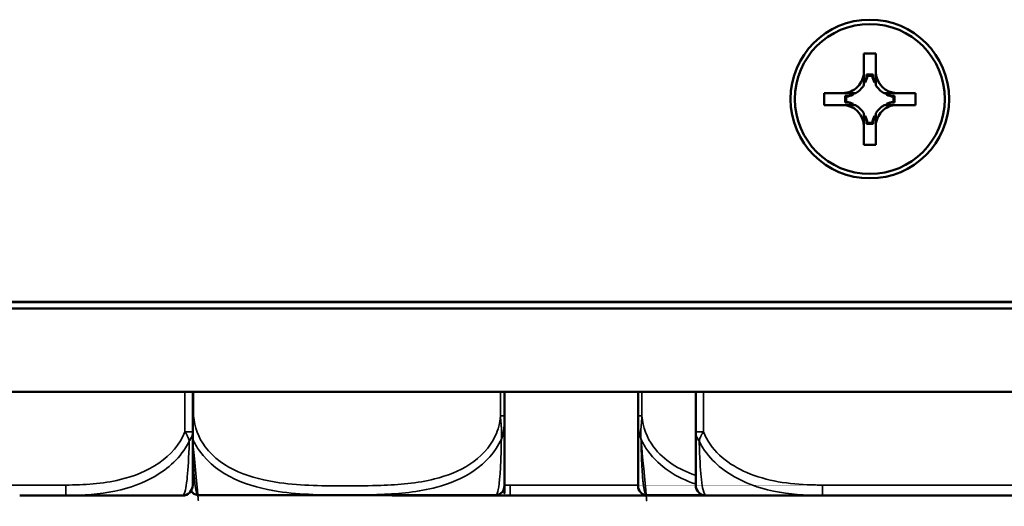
# Model space of a CAD drawing. Header units: inches. Extents: x 1.4 to 53.9, y 1.3 to 58.
# Tile 24 of 227: x 41.572 to 43.05, y 6.208 to 6.938. Entities that reach past the tile are written whole.
import ezdxf

# ---------------------------------------------------------------- set-up
doc = ezdxf.new("R2010")
doc.units = ezdxf.units.IN
doc.header["$MEASUREMENT"] = 0
doc.layers.add('Visible (ANSI)', color=7, linetype='Continuous', lineweight=50)
doc.layers.add('Visible Narrow (ANSI)', color=7, linetype='Continuous', lineweight=35)

msp = doc.modelspace()

# ---------------------------------------------------------------- linework, layer by layer
at = {"layer": 'Visible (ANSI)'}
for p, q in [((42.83870962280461, 6.860491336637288), (42.83870962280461, 6.887990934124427)), ((42.83870962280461, 6.887990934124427), (42.85670962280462, 6.887990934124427)), ((42.85670962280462, 6.887990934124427), (42.85670962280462, 6.860491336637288)), ((42.84085328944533, 6.844187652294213), (42.83870962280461, 6.844187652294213)), ((42.85280693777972, 6.856094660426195), (42.84261230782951, 6.856094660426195)), ((42.85145469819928, 6.854453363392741), (42.84396454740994, 6.854453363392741)), ((42.85670962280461, 6.844187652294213), (42.85456595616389, 6.844187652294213)), ((42.7792096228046, 6.810492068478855), (42.7792096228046, 6.828491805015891)), ((42.7792096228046, 6.82849180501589), (42.80670962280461, 6.82849180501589)), ((42.7792096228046, 6.82849180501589), (42.82266188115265, 6.828140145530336)), ((42.87275736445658, 6.828140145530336), (42.91620962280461, 6.828491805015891)), ((42.88870962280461, 6.82849180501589), (42.91620962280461, 6.828491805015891)), ((42.91620962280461, 6.82849180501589), (42.91620962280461, 6.810492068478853)), ((42.81085029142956, 6.824333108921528), (42.81085029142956, 6.814138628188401)), ((42.81239601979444, 6.82288529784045), (42.81239601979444, 6.815395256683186)), ((42.82661601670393, 6.828140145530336), (42.82266188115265, 6.828140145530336)), ((42.82266188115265, 6.828140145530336), (42.82266188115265, 6.825996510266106)), ((42.87275736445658, 6.828140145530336), (42.8688032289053, 6.828140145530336)), ((42.87275736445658, 6.825996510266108), (42.87275736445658, 6.828140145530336)), ((42.88302322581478, 6.815395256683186), (42.88302322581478, 6.82288529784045)), ((42.88456895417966, 6.814138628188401), (42.88456895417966, 6.824333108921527)), ((42.80670962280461, 6.810492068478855), (42.7792096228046, 6.810492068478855)), ((42.82266188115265, 6.81228404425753), (42.82266188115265, 6.810259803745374)), ((42.87275736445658, 6.810259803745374), (42.87275736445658, 6.81228404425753)), ((42.91620962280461, 6.810492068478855), (42.88870962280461, 6.810492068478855)), ((42.83870962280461, 6.794092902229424), (42.84085328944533, 6.794092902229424)), ((42.85456595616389, 6.794092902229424), (42.85670962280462, 6.794092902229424)), ((42.83870962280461, 6.750992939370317), (42.83870962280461, 6.778492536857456)), ((42.84261230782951, 6.782377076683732), (42.85280693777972, 6.782377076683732)), ((42.84396454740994, 6.783827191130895), (42.85145469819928, 6.783827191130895)), ((42.85670962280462, 6.778492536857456), (42.85670962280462, 6.750992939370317)), ((42.85670962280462, 6.750992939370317), (42.83870962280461, 6.750992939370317)), ((18.42048631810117, 6.505051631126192), (50.49093292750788, 6.50505163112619)), ((50.19270962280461, 6.515149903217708), (18.71870962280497, 6.51514990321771)), ((50.19270962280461, 6.514598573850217), (18.71870962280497, 6.514598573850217)), ((50.49093292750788, 6.380051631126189), (18.42048631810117, 6.380051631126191)), ((41.83135273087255, 6.320378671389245), (41.83135273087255, 6.380051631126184)), ((42.29917048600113, 6.344065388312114), (42.29917048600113, 6.380051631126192)), ((42.49972850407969, 6.380051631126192), (42.49972850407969, 6.344065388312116)), ((42.58632215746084, 6.380051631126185), (42.58632215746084, 6.320378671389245)), ((41.57158469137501, 6.224539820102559), (41.64079991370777, 6.224539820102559)), ((41.64079991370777, 6.224539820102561), (41.81560469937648, 6.224539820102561)), ((41.84323154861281, 6.225035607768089), (42.28266744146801, 6.22503560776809)), ((42.13318715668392, 6.224539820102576), (42.30799194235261, 6.224539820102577)), ((42.30799194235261, 6.224539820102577), (42.37720716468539, 6.224539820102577)), ((42.5162315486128, 6.22503560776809), (42.59814978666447, 6.22503560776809)), ((42.54270165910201, 6.224539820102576), (42.6020701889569, 6.224539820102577)), ((42.60207018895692, 6.224539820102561), (42.77687497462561, 6.224539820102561)), ((42.77687497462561, 6.224539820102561), (42.8460901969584, 6.224539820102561)), ((43.011584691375, 6.224539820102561), (43.08079991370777, 6.224539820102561))]:
    msp.add_line(p, q, dxfattribs=at)
for centre, radius, start, end in [((41.81560469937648, 6.240287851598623), 0.0157480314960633, 270, 0), ((42.28539095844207, 6.23901787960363), 0.0137795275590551, 276.4535429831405, 359.9999982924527), ((42.51350803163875, 6.23901787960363), 0.0137795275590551, 180.0000017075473, 263.5464570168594), ((42.6020701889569, 6.240287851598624), 0.0157480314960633, 180, 270), ((41.84050803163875, 6.23901787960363), 0.0137795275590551, 211.9731047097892, 263.5464570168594), ((41.85289831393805, 6.348555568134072), 0.1240157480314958, 263.5464570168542, 264.1279897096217), ((41.84323154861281, 6.254563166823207), 0.0295275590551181, 264.1279897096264, 270), ((42.13318715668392, 6.240287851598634), 0.015748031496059, 255.58487621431, 270.0000000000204), ((42.28266744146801, 6.254563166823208), 0.0295275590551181, 269.9999999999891, 275.8720102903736), ((42.27300067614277, 6.348555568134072), 0.1240157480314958, 275.8720102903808, 276.4535429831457), ((42.52589831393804, 6.348555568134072), 0.1240157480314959, 263.5464570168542, 264.1279897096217), ((42.51623154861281, 6.254563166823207), 0.0295275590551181, 264.1279897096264, 270)]:
    msp.add_arc(centre, radius, start, end, dxfattribs=at)
for major_axis, ratio in [((0.118999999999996, 0), 0.999985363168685), ((0.1125, 1e-16), 0.9999853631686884)]:
    msp.add_ellipse((42.84770962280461, 6.819491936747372), major_axis=major_axis, ratio=ratio, dxfattribs=at)
for centre, major_axis, ratio, start_param, end_param in [((42.80670962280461, 6.860491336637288), (0.032, 0), 0.9999853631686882, 4.712388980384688, 6.283185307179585), ((42.88870962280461, 6.860491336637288), (-0.032, 0), 0.9999853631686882, 0, 1.570796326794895), ((42.80670962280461, 6.855490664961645), (0, 0.0365116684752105), 0.9834554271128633, 4.397645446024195, 4.728932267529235), ((42.80670962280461, 6.860139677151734), (0.0376863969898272, 1.81e-14), 0.9999853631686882, 5.846112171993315, 6.131719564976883), ((42.88870962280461, 6.860139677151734), (-0.0376863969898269, -9.86e-14), 0.9999853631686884, 0.1514657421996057, 0.4370731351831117), ((42.88870962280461, 6.855490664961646), (0, -0.0365116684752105), 0.9834554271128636, 4.695845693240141, 5.027132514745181), ((42.80670962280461, 6.860139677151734), (-0.037686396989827, 3.75e-14), 0.9999853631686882, 2.127289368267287, 2.585099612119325), ((42.88870962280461, 6.860139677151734), (-0.037686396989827, 3.36e-14), 0.9999853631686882, 0.5564930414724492, 1.014303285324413), ((42.81144944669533, 6.860230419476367), (0.0337012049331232, -0.0134268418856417), 0.9881993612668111, 5.070915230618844, 5.402202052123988), ((42.81144944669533, 6.778231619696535), (-0.033701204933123, 0.013426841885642), 0.9881993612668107, 4.772714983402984, 5.10400180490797), ((42.80670962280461, 6.860139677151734), (-0.0376863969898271, -5.55e-14), 0.9999853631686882, 1.722262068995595, 2.007869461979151), ((42.80670962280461, 6.778140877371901), (0.0376863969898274, -4.74e-14), 0.9999853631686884, 1.13372319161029, 1.41933058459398), ((42.88870962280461, 6.860139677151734), (-0.0376863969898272, 1.83e-14), 0.9999853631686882, 1.133723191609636, 1.419330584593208), ((42.88396979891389, 6.860230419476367), (0.0337012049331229, 0.0134268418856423), 0.9881993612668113, 4.022575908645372, 4.353862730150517), ((42.88870962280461, 6.778140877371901), (0.0376863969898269, 1.3e-15), 0.9999853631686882, 1.722262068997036, 2.007869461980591), ((42.88396979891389, 6.778231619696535), (-0.0337012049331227, -0.0134268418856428), 0.9881993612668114, 4.320776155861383, 4.652062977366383), ((42.80670962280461, 6.778492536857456), (0.032, 0), 0.9999853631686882, 0, 1.570796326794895), ((42.80670962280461, 6.778140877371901), (0.037686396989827, -3.36e-14), 0.9999853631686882, 0.5564930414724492, 1.014303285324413), ((42.88870962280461, 6.778492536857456), (-0.032, 0), 0.9999853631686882, 4.712388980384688, 6.283185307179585), ((42.88870962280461, 6.778140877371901), (0.037686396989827, -3.75e-14), 0.9999853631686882, 2.127289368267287, 2.585099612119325), ((42.80670962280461, 6.778140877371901), (0.0376863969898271, 2.03e-14), 0.9999853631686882, 0.1514657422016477, 0.4370731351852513), ((42.80670962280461, 6.782971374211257), (0, 0.0359254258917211), 0.999503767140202, 4.695845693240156, 5.027132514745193), ((42.88870962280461, 6.778140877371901), (-0.0376863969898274, 1.83e-14), 0.9999853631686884, 5.84611217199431, 6.131719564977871), ((42.88870962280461, 6.782971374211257), (0, -0.0359254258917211), 0.999503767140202, 4.397645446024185, 4.728932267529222)]:
    msp.add_ellipse(centre, major_axis=major_axis, ratio=ratio, start_param=start_param, end_param=end_param, dxfattribs=at)
for points in [[(42.83870962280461, 6.840233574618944), (42.83870962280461, 6.85135045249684), (42.83870962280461, 6.860491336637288)], [(42.85670962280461, 6.860491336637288), (42.85670962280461, 6.85135045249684), (42.85670962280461, 6.840233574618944)], [(42.80670962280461, 6.828491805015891), (42.81585064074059, 6.828491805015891), (42.82661601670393, 6.828140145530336)], [(42.86880322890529, 6.828140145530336), (42.87956860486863, 6.828491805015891), (42.88870962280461, 6.828491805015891)], [(42.82661601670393, 6.8101404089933), (42.81585064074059, 6.810492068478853), (42.80670962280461, 6.810492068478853)], [(42.88870962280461, 6.810492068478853), (42.87956860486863, 6.810492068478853), (42.86880322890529, 6.8101404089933)], [(42.83870962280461, 6.778492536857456), (42.83870962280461, 6.787633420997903), (42.83870962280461, 6.79804697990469)], [(42.85670962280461, 6.79804697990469), (42.85670962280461, 6.787633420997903), (42.85670962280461, 6.778492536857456)]]:
    msp.add_rational_spline(points, [1, 1.043479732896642, 1], degree=2, dxfattribs=at)
for points in [[(42.84261230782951, 6.856094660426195), (42.84328842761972, 6.85528918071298), (42.84396454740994, 6.854453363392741)], [(42.85280693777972, 6.856094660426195), (42.85213081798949, 6.85528918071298), (42.85145469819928, 6.854453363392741)], [(42.81085029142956, 6.824333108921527), (42.81160887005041, 6.823610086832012), (42.81239601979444, 6.82288529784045)], [(42.81085029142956, 6.814138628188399), (42.81160887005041, 6.814767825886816), (42.81239601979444, 6.815395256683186)], [(42.88456895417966, 6.824333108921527), (42.88381037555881, 6.823610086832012), (42.88302322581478, 6.82288529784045)], [(42.88456895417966, 6.814138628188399), (42.88381037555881, 6.814767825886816), (42.88302322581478, 6.815395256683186)], [(42.84261230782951, 6.782377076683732), (42.84328842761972, 6.783088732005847), (42.84396454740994, 6.783827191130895)], [(42.85280693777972, 6.782377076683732), (42.85213081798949, 6.783088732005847), (42.85145469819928, 6.783827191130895)]]:
    msp.add_open_spline(points, degree=2, dxfattribs=at)
for points, knots in [([(42.29917048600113, 6.23901787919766), (42.29917048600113, 6.239017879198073), (42.29917048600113, 6.239234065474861), (42.29917048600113, 6.243829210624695), (42.29917048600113, 6.249555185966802), (42.29917048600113, 6.263720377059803), (42.29917048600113, 6.29779201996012), (42.29917048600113, 6.311212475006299), (42.29917048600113, 6.327436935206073), (42.29917048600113, 6.344065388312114)], [1.031540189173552, 1.031540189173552, 1.031540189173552, 1.031540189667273, 1.28942523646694, 1.28942523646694, 1.28942523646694, 1.610773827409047, 1.610773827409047, 1.610773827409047, 1.737349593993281, 1.737349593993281, 1.737349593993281, 1.737349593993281]), ([(42.49972850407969, 6.344065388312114), (42.49972850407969, 6.33368138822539), (42.49972850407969, 6.323301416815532), (42.49972850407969, 6.313896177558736), (42.49972850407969, 6.296552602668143), (42.49972850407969, 6.282142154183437), (42.49972850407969, 6.271581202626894), (42.49972850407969, 6.26102025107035), (42.4997285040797, 6.254107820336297), (42.4997285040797, 6.24948392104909), (42.4997285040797, 6.242939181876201), (42.4997285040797, 6.24081951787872), (42.4997285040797, 6.239816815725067), (42.4997285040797, 6.239190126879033), (42.4997285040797, 6.23901787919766), (42.4997285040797, 6.23901787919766)], [0.325730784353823, 0.325730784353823, 0.325730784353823, 0.325730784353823, 0.404773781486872, 0.404773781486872, 0.404773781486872, 0.5505317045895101, 0.5505317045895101, 0.5505317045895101, 0.6962896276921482, 0.6962896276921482, 0.6962896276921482, 0.9025976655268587, 0.9025976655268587, 0.9025976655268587, 1.031540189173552, 1.031540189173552, 1.031540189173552, 1.031540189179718]), ([(41.83135273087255, 6.240287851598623), (41.83135273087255, 6.240287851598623), (41.83135273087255, 6.240319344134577), (41.83135273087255, 6.240388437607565), (41.83135273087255, 6.241026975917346), (41.83135273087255, 6.244766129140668), (41.83135273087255, 6.256832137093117), (41.83135273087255, 6.267363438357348), (41.83135273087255, 6.285296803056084), (41.83135273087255, 6.310884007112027), (41.83135273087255, 6.313955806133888), (41.83135273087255, 6.317116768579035), (41.83135273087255, 6.320378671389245)], [0, 0, 0, 0, 0.0272470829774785, 0.0272470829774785, 0.0272470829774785, 0.2790553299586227, 0.2790553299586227, 0.2790553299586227, 0.4988354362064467, 0.4988354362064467, 0.4988354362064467, 0.5252205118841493, 0.5252205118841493, 0.5252205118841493, 0.5252205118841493]), ([(42.58632215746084, 6.320378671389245), (42.58632215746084, 6.281091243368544), (42.58632215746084, 6.258219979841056), (42.58632215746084, 6.248469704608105), (42.58632215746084, 6.242105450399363), (42.58632215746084, 6.240287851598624), (42.58632215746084, 6.240287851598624)], [-0.5252205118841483, -0.5252205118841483, -0.5252205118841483, -0.5252205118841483, -0.2074300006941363, -0.2074300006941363, -0.2074300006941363, 0, 0, 0, 0]), ([(42.37720716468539, 6.224539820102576), (42.37764363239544, 6.224539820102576), (42.37808012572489, 6.224539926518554), (42.39458410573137, 6.224547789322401), (42.41064701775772, 6.224682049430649), (42.43360121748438, 6.2248033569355), (42.44030003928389, 6.224831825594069), (42.44947605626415, 6.224853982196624), (42.45194706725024, 6.22485832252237), (42.4560260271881, 6.224862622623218), (42.45763356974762, 6.224863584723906), (42.46076343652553, 6.22486401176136), (42.46228560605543, 6.224863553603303), (42.46585640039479, 6.224860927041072), (42.46790477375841, 6.224858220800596), (42.47408226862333, 6.224846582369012), (42.47820972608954, 6.224834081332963), (42.4879414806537, 6.224795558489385), (42.49354139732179, 6.224766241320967), (42.51330615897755, 6.224652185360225), (42.52734856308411, 6.224546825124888), (42.54182869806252, 6.224539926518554), (42.54226519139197, 6.224539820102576), (42.54270165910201, 6.224539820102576)], [-0.4161139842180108, -0.4161139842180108, -0.4161139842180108, -0.4161139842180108, -0.4127690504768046, -0.4127690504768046, -0.2896446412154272, -0.2896446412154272, -0.2388934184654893, -0.2388934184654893, -0.2201881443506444, -0.2201881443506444, -0.208020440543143, -0.208020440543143, -0.1964990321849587, -0.1964990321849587, -0.1809938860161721, -0.1809938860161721, -0.1497410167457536, -0.1497410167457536, -0.1073161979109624, -0.1073161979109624, 0, 0, 0.0033356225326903, 0.0033356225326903, 0.0033356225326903, 0.0033356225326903]), ([(42.8460901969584, 6.224539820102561), (42.84652666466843, 6.224539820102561), (42.84696315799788, 6.22453992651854), (42.86346713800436, 6.224547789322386), (42.8795300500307, 6.224682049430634), (42.90248424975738, 6.224803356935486), (42.90918307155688, 6.224831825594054), (42.91835908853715, 6.224853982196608), (42.92083009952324, 6.224858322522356), (42.92490905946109, 6.224862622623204), (42.92651660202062, 6.224863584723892), (42.92964646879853, 6.224864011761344), (42.93116863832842, 6.224863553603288), (42.93473943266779, 6.224860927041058), (42.93678780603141, 6.224858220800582), (42.94296530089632, 6.224846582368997), (42.94709275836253, 6.224834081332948), (42.95682451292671, 6.22479555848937), (42.96242442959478, 6.224766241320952), (42.98218919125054, 6.224652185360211), (42.9962315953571, 6.224546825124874), (43.01071173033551, 6.22453992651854), (43.01114822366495, 6.224539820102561), (43.011584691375, 6.224539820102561)], [-0.4161139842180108, -0.4161139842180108, -0.4161139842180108, -0.4161139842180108, -0.4127690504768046, -0.4127690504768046, -0.2896446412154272, -0.2896446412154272, -0.2388934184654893, -0.2388934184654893, -0.2201881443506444, -0.2201881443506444, -0.208020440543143, -0.208020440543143, -0.1964990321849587, -0.1964990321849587, -0.1809938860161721, -0.1809938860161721, -0.1497410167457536, -0.1497410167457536, -0.1073161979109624, -0.1073161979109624, 0, 0, 0.0033356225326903, 0.0033356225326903, 0.0033356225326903, 0.0033356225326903])]:
    msp.add_open_spline(points, degree=3, knots=knots, dxfattribs=at)
at = {"layer": 'Visible Narrow (ANSI)'}
for p, q in [((41.81954170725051, 6.380051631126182), (41.81954170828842, 6.320378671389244)), ((41.83263401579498, 6.344065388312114), (41.83263401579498, 6.380051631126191)), ((42.2932649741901, 6.380051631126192), (42.29326497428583, 6.344065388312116)), ((42.50563401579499, 6.344065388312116), (42.50563401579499, 6.380051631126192)), ((42.59813318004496, 6.320378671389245), (42.59813318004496, 6.380051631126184)), ((41.83135273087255, 6.344065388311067), (41.83263401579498, 6.344065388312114)), ((42.29326497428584, 6.344065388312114), (42.29917048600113, 6.344065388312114)), ((42.49972850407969, 6.344065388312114), (42.50563401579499, 6.344065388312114)), ((41.64079991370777, 6.240287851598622), (41.33687497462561, 6.240287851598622)), ((41.64079991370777, 6.240287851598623), (41.64079991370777, 6.224539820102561)), ((42.30799194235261, 6.240287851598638), (42.30799194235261, 6.224539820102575)), ((42.4997285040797, 6.240287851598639), (42.30799194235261, 6.240287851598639)), ((42.77687497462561, 6.240287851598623), (42.77687497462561, 6.224539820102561)), ((43.08079991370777, 6.240287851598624), (42.77687497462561, 6.240287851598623)), ((41.84021068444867, 6.225190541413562), (42.28568830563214, 6.225190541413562)), ((42.51321068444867, 6.225190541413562), (42.59759004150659, 6.225190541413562))]:
    msp.add_line(p, q, dxfattribs=at)
for centre, major_axis, start_param, end_param in [((41.81954170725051, 6.320378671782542), (0.0118110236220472, -3.932957e-10), 4.684663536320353, 6.227819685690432), ((42.59813318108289, 6.320378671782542), (-0.0118110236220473, -3.932958e-10), 6.166151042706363, 7.853981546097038)]:
    msp.add_ellipse(centre, major_axis=major_axis, ratio=1e-05, start_param=start_param, end_param=end_param, dxfattribs=at)
for points, knots in [([(41.83135273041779, 6.327541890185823), (41.83139341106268, 6.328076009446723), (41.83143580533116, 6.328608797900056), (41.83157506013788, 6.330304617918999), (41.83167668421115, 6.331462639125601), (41.83194294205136, 6.334456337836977), (41.83210876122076, 6.336281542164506), (41.83241520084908, 6.340098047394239), (41.83255037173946, 6.342086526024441), (41.83263401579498, 6.344065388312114)], [0.0435349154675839, 0.0435349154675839, 0.0435349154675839, 0.0435349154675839, 0.0474034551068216, 0.0474034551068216, 0.0558782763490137, 0.0558782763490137, 0.0694379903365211, 0.0694379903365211, 0.0844807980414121, 0.0844807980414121, 0.0844807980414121, 0.0844807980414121]), ([(42.29326497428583, 6.344065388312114), (42.29267645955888, 6.333681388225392), (42.28996053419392, 6.323301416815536), (42.28555679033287, 6.313896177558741), (42.27743613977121, 6.296552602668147), (42.26353151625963, 6.28214215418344), (42.24739198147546, 6.271581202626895), (42.23125244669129, 6.261020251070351), (42.21305053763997, 6.254107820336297), (42.19442653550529, 6.24948392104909), (42.16806583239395, 6.242939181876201), (42.14077351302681, 6.24081951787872), (42.11370886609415, 6.239816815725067), (42.09679346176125, 6.239190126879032), (42.07987108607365, 6.23901787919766), (42.06294949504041, 6.23901787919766), (42.02910631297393, 6.23901787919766), (41.99525030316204, 6.239234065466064), (41.96154107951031, 6.243829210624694), (41.91953627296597, 6.249555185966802), (41.87561785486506, 6.263720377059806), (41.85005423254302, 6.297792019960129), (41.83998499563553, 6.311212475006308), (41.83357643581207, 6.327436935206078), (41.83263401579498, 6.344065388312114)], [0.3257307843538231, 0.3257307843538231, 0.3257307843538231, 0.3257307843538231, 0.4047737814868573, 0.4047737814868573, 0.4047737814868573, 0.5505317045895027, 0.5505317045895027, 0.5505317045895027, 0.6962896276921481, 0.6962896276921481, 0.6962896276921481, 0.9025976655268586, 0.9025976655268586, 0.9025976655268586, 1.031540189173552, 1.031540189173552, 1.031540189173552, 1.28942523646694, 1.28942523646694, 1.28942523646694, 1.610773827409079, 1.610773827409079, 1.610773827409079, 1.737349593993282, 1.737349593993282, 1.737349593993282, 1.737349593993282]), ([(42.29326497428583, 6.344065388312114), (42.29334861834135, 6.342086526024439), (42.29348378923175, 6.340098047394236), (42.29379022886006, 6.336281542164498), (42.29395604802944, 6.334456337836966), (42.29422230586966, 6.331462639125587), (42.29432392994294, 6.330304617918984), (42.29447929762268, 6.32841257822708), (42.29453671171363, 6.327682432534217), (42.29469835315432, 6.32548444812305), (42.29479189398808, 6.324009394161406), (42.29497425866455, 6.320159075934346), (42.29502675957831, 6.317772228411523), (42.29494681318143, 6.313301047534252), (42.29483684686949, 6.311219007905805), (42.29463006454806, 6.309167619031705)], [-0.0844807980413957, -0.0844807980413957, -0.0844807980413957, -0.0844807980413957, -0.069437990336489, -0.069437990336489, -0.0558782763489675, -0.0558782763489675, -0.0474034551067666, -0.0474034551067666, -0.042106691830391, -0.042106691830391, -0.0315131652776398, -0.0315131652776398, -0.0145635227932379, -0.0145635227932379, 0.0002674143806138, 0.0002674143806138, 0.0002674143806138, 0.0002674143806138]), ([(42.29463006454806, 6.309167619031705), (42.29539499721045, 6.311219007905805), (42.29603519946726, 6.313301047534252), (42.29718001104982, 6.317772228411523), (42.2976511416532, 6.320159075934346), (42.29823768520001, 6.324009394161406), (42.29842029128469, 6.32548444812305), (42.29864072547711, 6.327682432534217), (42.29870529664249, 6.32841257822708), (42.29885271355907, 6.330304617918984), (42.29892325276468, 6.331462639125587), (42.29906558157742, 6.334456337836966), (42.29911272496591, 6.336281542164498), (42.29916727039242, 6.340098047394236), (42.29917048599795, 6.342086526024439), (42.29917048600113, 6.344065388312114)], [-0.0002674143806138, -0.0002674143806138, -0.0002674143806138, -0.0002674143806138, 0.0145635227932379, 0.0145635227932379, 0.0315131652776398, 0.0315131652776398, 0.042106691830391, 0.042106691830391, 0.0474034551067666, 0.0474034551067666, 0.0558782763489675, 0.0558782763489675, 0.069437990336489, 0.069437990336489, 0.0844807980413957, 0.0844807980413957, 0.0844807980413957, 0.0844807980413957]), ([(42.49972850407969, 6.344065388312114), (42.49972850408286, 6.342086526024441), (42.49973171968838, 6.340098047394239), (42.49978626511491, 6.336281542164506), (42.4998334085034, 6.334456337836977), (42.49997573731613, 6.331462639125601), (42.50004627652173, 6.330304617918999), (42.50019369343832, 6.328412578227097), (42.5002582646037, 6.327682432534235), (42.50047869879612, 6.325484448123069), (42.50066130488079, 6.324009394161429), (42.50124784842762, 6.320159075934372), (42.50171897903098, 6.317772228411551), (42.50286379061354, 6.313301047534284), (42.50350399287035, 6.311219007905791), (42.50426892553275, 6.3091676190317)], [-0.0844807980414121, -0.0844807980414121, -0.0844807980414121, -0.0844807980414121, -0.0694379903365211, -0.0694379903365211, -0.0558782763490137, -0.0558782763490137, -0.0474034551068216, -0.0474034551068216, -0.0421066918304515, -0.0421066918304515, -0.0315131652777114, -0.0315131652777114, -0.0145635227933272, -0.0145635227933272, 0.000267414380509, 0.000267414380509, 0.000267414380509, 0.000267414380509]), ([(42.50426892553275, 6.3091676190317), (42.50406214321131, 6.311219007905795), (42.50395217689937, 6.313301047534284), (42.50387223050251, 6.317772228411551), (42.50392473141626, 6.320159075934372), (42.50410709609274, 6.324009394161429), (42.50420063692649, 6.325484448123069), (42.50436227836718, 6.327682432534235), (42.50441969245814, 6.328412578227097), (42.50457506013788, 6.330304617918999), (42.50467668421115, 6.331462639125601), (42.50494294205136, 6.334456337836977), (42.50510876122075, 6.336281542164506), (42.50541520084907, 6.340098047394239), (42.50555037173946, 6.342086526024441), (42.50563401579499, 6.344065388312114)], [-0.000267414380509, -0.000267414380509, -0.000267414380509, -0.000267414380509, 0.0145635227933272, 0.0145635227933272, 0.0315131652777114, 0.0315131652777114, 0.0421066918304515, 0.0421066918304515, 0.0474034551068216, 0.0474034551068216, 0.0558782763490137, 0.0558782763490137, 0.0694379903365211, 0.0694379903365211, 0.0844807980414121, 0.0844807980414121, 0.0844807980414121, 0.0844807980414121]), ([(42.58570994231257, 6.255064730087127), (42.56106279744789, 6.263637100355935), (42.53864495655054, 6.277012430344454), (42.52305423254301, 6.297792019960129), (42.51298499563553, 6.311212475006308), (42.50657643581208, 6.327436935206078), (42.50563401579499, 6.344065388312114)], [1.41478997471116, 1.41478997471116, 1.41478997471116, 1.41478997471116, 1.610773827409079, 1.610773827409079, 1.610773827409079, 1.737349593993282, 1.737349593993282, 1.737349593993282, 1.737349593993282]), ([(41.81954170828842, 6.320378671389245), (41.80465471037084, 6.281091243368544), (41.76305383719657, 6.258219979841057), (41.72240911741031, 6.248469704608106), (41.69587926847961, 6.242105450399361), (41.66802169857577, 6.240287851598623), (41.64079991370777, 6.240287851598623)], [-0.525220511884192, -0.525220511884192, -0.525220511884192, -0.525220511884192, -0.2074300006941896, -0.2074300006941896, -0.2074300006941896, 0, 0, 0, 0]), ([(41.81954170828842, 6.320378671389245), (41.82015294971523, 6.31953215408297), (41.82071208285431, 6.31868373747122), (41.82169841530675, 6.317067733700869), (41.82213280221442, 6.316300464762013), (41.82279023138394, 6.315054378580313), (41.82303136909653, 6.314575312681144), (41.82340470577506, 6.313798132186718), (41.82354380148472, 6.313499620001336), (41.82394811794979, 6.312604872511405), (41.82420047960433, 6.312009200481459), (41.82481167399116, 6.310465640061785), (41.82514354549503, 6.309521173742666), (41.82567920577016, 6.307768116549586), (41.82589368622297, 6.306957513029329), (41.82606933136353, 6.306159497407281)], [-0.0262733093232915, -0.0262733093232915, -0.0262733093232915, -0.0262733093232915, -0.0215877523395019, -0.0215877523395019, -0.0173641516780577, -0.0173641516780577, -0.014724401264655, -0.014724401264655, -0.0130745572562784, -0.0130745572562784, -0.0097748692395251, -0.0097748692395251, -0.0044953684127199, -0.0044953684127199, 0.0001241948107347, 0.0001241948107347, 0.0001241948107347, 0.0001241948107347]), ([(41.82606933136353, 6.306159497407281), (41.82665552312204, 6.306957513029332), (41.82719242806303, 6.307768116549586), (41.8282409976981, 6.309521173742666), (41.82873805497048, 6.310465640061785), (41.82944683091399, 6.312009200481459), (41.82969551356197, 6.312604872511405), (41.83003199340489, 6.313499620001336), (41.83013808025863, 6.313798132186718), (41.83039804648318, 6.314575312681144), (41.83054233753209, 6.315054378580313), (41.83087472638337, 6.316300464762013), (41.83103734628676, 6.317067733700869), (41.83128148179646, 6.31868373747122), (41.83135273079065, 6.31953215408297), (41.83135273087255, 6.320378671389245)], [-0.0001241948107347, -0.0001241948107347, -0.0001241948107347, -0.0001241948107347, 0.0044953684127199, 0.0044953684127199, 0.0097748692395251, 0.0097748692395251, 0.0130745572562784, 0.0130745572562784, 0.014724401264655, 0.014724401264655, 0.0173641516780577, 0.0173641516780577, 0.0215877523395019, 0.0215877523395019, 0.0262733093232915, 0.0262733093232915, 0.0262733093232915, 0.0262733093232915]), ([(41.83895924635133, 6.225325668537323), (41.83895924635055, 6.225325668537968), (41.83872344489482, 6.225519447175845), (41.83830122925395, 6.226224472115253), (41.83762568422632, 6.227352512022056), (41.83647948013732, 6.229737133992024), (41.83530614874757, 6.237099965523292), (41.83447718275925, 6.242301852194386), (41.83363543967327, 6.250078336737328), (41.8329148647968, 6.261959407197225), (41.83225481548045, 6.272842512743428), (41.83170138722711, 6.287351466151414), (41.83135269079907, 6.304715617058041)], [-1.031540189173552, -1.031540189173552, -1.031540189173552, -1.031540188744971, -0.9025976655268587, -0.9025976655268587, -0.9025976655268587, -0.6962896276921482, -0.6962896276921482, -0.6962896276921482, -0.5505317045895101, -0.5505317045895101, -0.5505317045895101, -0.4170168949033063, -0.4170168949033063, -0.4170168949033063, -0.4170168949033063]), ([(42.51195924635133, 6.225325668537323), (42.51195924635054, 6.225325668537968), (42.51172344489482, 6.225519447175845), (42.51130122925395, 6.226224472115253), (42.51062568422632, 6.227352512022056), (42.50947948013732, 6.229737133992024), (42.50830614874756, 6.237099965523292), (42.50747718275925, 6.242301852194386), (42.50663543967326, 6.250078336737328), (42.5059148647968, 6.261959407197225), (42.50519917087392, 6.27375999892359), (42.50460883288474, 6.289823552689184), (42.50426892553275, 6.309167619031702)], [-1.031540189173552, -1.031540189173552, -1.031540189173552, -1.031540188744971, -0.9025976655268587, -0.9025976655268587, -0.9025976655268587, -0.6962896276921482, -0.6962896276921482, -0.6962896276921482, -0.5505317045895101, -0.5505317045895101, -0.5505317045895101, -0.405761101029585, -0.405761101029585, -0.405761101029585, -0.405761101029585]), ([(42.58632215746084, 6.320378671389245), (42.58632215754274, 6.319532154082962), (42.58639340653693, 6.318683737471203), (42.58663754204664, 6.317067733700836), (42.58680016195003, 6.316300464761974), (42.58713255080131, 6.315054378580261), (42.58727684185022, 6.314575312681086), (42.58753680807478, 6.313798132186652), (42.58764289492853, 6.313499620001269), (42.58797937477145, 6.312604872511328), (42.58822805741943, 6.312009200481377), (42.58893683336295, 6.310465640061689), (42.58943389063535, 6.309521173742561), (42.59048246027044, 6.307768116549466), (42.59101936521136, 6.306957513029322), (42.59160555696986, 6.306159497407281)], [-0.026273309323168, -0.026273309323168, -0.026273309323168, -0.026273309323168, -0.021587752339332, -0.021587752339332, -0.017364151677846, -0.017364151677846, -0.0147244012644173, -0.0147244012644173, -0.0130745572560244, -0.0130745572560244, -0.0097748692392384, -0.0097748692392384, -0.004495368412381, -0.004495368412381, 0.0001241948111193, 0.0001241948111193, 0.0001241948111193, 0.0001241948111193]), ([(42.59160555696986, 6.306159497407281), (42.59178120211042, 6.306957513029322), (42.59199568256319, 6.307768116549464), (42.59253134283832, 6.30952117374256), (42.5928632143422, 6.310465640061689), (42.59347440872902, 6.312009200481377), (42.59372677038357, 6.312604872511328), (42.59413108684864, 6.313499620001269), (42.5942701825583, 6.313798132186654), (42.59464351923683, 6.314575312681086), (42.59488465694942, 6.315054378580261), (42.59554208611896, 6.316300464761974), (42.59597647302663, 6.317067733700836), (42.59696280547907, 6.318683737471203), (42.59752193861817, 6.319532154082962), (42.59813318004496, 6.320378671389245)], [-0.0001241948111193, -0.0001241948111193, -0.0001241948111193, -0.0001241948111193, 0.004495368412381, 0.004495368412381, 0.0097748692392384, 0.0097748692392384, 0.0130745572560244, 0.0130745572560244, 0.0147244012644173, 0.0147244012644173, 0.017364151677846, 0.017364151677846, 0.021587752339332, 0.021587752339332, 0.026273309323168, 0.026273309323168, 0.026273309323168, 0.026273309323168]), ([(42.77687497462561, 6.240287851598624), (42.77329924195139, 6.240287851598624), (42.76971242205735, 6.240319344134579), (42.76611903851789, 6.240388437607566), (42.73291021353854, 6.241026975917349), (42.69920412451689, 6.244766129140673), (42.66833843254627, 6.256832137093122), (42.64139862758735, 6.267363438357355), (42.61584980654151, 6.285296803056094), (42.60241279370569, 6.310884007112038), (42.60079965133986, 6.313955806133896), (42.59936919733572, 6.317116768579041), (42.59813318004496, 6.320378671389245)], [0, 0, 0, 0, 0.0272470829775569, 0.0272470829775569, 0.0272470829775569, 0.2790553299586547, 0.2790553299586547, 0.2790553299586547, 0.4988354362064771, 0.4988354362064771, 0.4988354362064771, 0.5252205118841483, 0.5252205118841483, 0.5252205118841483, 0.5252205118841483]), ([(41.64079991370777, 6.22453982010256), (41.64454814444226, 6.224537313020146), (41.64832145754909, 6.224577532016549), (41.6756772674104, 6.225176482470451), (41.69985897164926, 6.227439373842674), (41.73769796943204, 6.236822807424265), (41.75175268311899, 6.241662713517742), (41.78698543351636, 6.259194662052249), (41.80710610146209, 6.274928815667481), (41.82253987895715, 6.2994198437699), (41.8243732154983, 6.302769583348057), (41.82606933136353, 6.306159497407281)], [3.6e-15, 3.6e-15, 3.6e-15, 3.6e-15, 0.0278591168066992, 0.0278591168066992, 0.2012729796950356, 0.2012729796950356, 0.3066356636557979, 0.3066356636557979, 0.4752159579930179, 0.4752159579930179, 0.5007189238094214, 0.5007189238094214, 0.5007189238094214, 0.5007189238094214]), ([(41.82606933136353, 6.306159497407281), (41.82598129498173, 6.302769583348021), (41.82588512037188, 6.299419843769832), (41.8250739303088, 6.27492881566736), (41.82398632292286, 6.259194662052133), (41.82199176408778, 6.241662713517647), (41.82117881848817, 6.23682280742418), (41.81897098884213, 6.227439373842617), (41.81753738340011, 6.22517648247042), (41.81601543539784, 6.224577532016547), (41.81580784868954, 6.224537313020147), (41.81560469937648, 6.224539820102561)], [-0.5007189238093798, -0.5007189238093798, -0.5007189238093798, -0.5007189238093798, -0.4752159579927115, -0.4752159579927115, -0.306635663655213, -0.306635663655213, -0.2012729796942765, -0.2012729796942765, -0.0278591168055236, -0.0278591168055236, 6.29e-14, 6.29e-14, 6.29e-14, 6.29e-14]), ([(41.83135273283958, 6.30898437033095), (41.83417430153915, 6.302831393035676), (41.83763543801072, 6.29694398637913), (41.8415969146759, 6.291446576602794), (41.8692182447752, 6.253115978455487), (41.91623631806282, 6.237180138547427), (41.95975657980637, 6.230738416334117), (41.99468196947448, 6.225568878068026), (42.02887067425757, 6.225325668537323), (42.06294949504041, 6.225325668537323), (42.07998890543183, 6.225325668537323), (42.09703287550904, 6.225519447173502), (42.11421244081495, 6.226224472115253), (42.14169974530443, 6.227352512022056), (42.16983050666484, 6.229737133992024), (42.19750117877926, 6.237099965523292), (42.21705068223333, 6.242301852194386), (42.23640008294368, 6.250078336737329), (42.25368803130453, 6.261959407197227), (42.27085887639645, 6.273759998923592), (42.28580695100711, 6.289823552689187), (42.29463006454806, 6.309167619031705)], [-1.656861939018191, -1.656861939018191, -1.656861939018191, -1.656861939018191, -1.610773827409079, -1.610773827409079, -1.610773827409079, -1.28942523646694, -1.28942523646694, -1.28942523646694, -1.031540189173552, -1.031540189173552, -1.031540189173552, -0.9025976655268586, -0.9025976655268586, -0.9025976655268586, -0.6962896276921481, -0.6962896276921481, -0.6962896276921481, -0.5505317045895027, -0.5505317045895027, -0.5505317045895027, -0.4057611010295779, -0.4057611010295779, -0.4057611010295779, -0.4057611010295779]), ([(42.29463006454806, 6.309167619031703), (42.29452078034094, 6.302948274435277), (42.29438522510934, 6.29699853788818), (42.29422750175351, 6.291446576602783), (42.29313858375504, 6.253115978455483), (42.29100810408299, 6.237180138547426), (42.28930529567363, 6.230738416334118), (42.28793877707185, 6.225568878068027), (42.28693974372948, 6.225325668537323), (42.28693974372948, 6.225325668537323)], [-1.657319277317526, -1.657319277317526, -1.657319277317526, -1.657319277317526, -1.610773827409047, -1.610773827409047, -1.610773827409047, -1.28942523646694, -1.28942523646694, -1.28942523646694, -1.031540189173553, -1.031540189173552, -1.031540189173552, -1.031540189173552]), ([(42.50426892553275, 6.309167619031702), (42.50710566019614, 6.30294827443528), (42.5105961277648, 6.296998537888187), (42.5145969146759, 6.291446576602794), (42.53232403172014, 6.266846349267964), (42.5580405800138, 6.251470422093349), (42.58569436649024, 6.241908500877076)], [-1.657319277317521, -1.657319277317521, -1.657319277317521, -1.657319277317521, -1.610773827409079, -1.610773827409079, -1.610773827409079, -1.404535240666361, -1.404535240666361, -1.404535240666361, -1.404535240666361]), ([(42.6020701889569, 6.224539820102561), (42.60186703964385, 6.224537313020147), (42.60165945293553, 6.22457753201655), (42.60013750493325, 6.225176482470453), (42.59870389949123, 6.227439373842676), (42.5964960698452, 6.236822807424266), (42.59568312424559, 6.241662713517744), (42.59368856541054, 6.259194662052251), (42.59260095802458, 6.274928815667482), (42.5917897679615, 6.2994198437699), (42.59169359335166, 6.302769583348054), (42.59160555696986, 6.306159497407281)], [-6.8e-14, -6.8e-14, -6.8e-14, -6.8e-14, 0.0278591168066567, 0.0278591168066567, 0.2012729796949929, 0.2012729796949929, 0.3066356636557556, 0.3066356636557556, 0.4752159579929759, 0.4752159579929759, 0.5007189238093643, 0.5007189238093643, 0.5007189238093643, 0.5007189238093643]), ([(42.59160555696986, 6.306159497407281), (42.59330167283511, 6.302769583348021), (42.59513500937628, 6.299419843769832), (42.61056878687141, 6.274928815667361), (42.6306894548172, 6.259194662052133), (42.66592220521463, 6.241662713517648), (42.67997691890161, 6.236822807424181), (42.71781591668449, 6.227439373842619), (42.7419976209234, 6.225176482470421), (42.76935343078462, 6.224577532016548), (42.77312674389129, 6.224537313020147), (42.77687497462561, 6.224539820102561)], [-0.5007189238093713, -0.5007189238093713, -0.5007189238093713, -0.5007189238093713, -0.4752159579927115, -0.4752159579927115, -0.3066356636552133, -0.3066356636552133, -0.2012729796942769, -0.2012729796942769, -0.0278591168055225, -0.0278591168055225, 7.33e-14, 7.33e-14, 7.33e-14, 7.33e-14]), ([(42.13318715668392, 6.224539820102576), (42.13298400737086, 6.224537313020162), (42.13277642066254, 6.224577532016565), (42.13236162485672, 6.224740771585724), (42.13215452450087, 6.224863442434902), (42.13194514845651, 6.22503534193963)], [-6.8e-14, -6.8e-14, -6.8e-14, -6.8e-14, 0.0278591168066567, 0.0278591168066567, 0.0548554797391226, 0.0548554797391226, 0.0548554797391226, 0.0548554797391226]), ([(42.28447771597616, 6.225090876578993), (42.28856030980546, 6.224889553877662), (42.29263118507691, 6.224749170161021), (42.30047039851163, 6.224577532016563), (42.3042437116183, 6.224537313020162), (42.30799194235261, 6.224539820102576)], [-0.0576777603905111, -0.0576777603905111, -0.0576777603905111, -0.0576777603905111, -0.0278591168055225, -0.0278591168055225, 7.33e-14, 7.33e-14, 7.33e-14, 7.33e-14])]:
    msp.add_open_spline(points, degree=3, knots=knots, dxfattribs=at)
msp.add_open_spline([(42.30799194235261, 6.240287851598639), (42.30505808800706, 6.240287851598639), (42.30211676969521, 6.240309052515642), (42.29917048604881, 6.24035482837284)], degree=3, dxfattribs=at)

doc.saveas('drawing.dxf')
